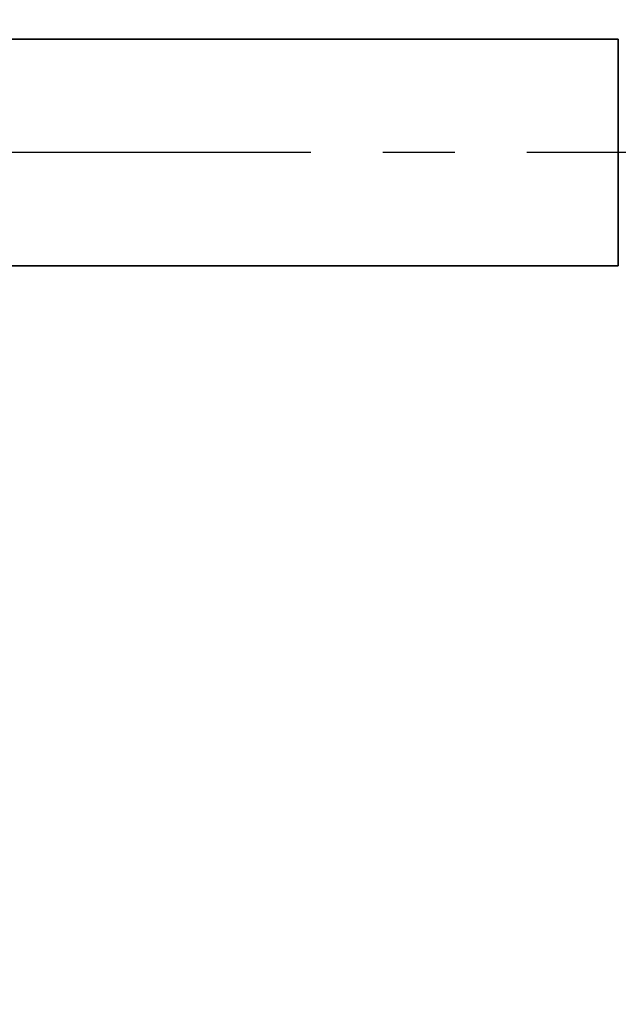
# Model space of a CAD drawing. Header units: millimetres. Extents: x 0 to 4200, y 0 to 2974.
# Tile 29 of 40: x 2297 to 2508, y 1509 to 1857. Entities that reach past the tile are written whole.
import ezdxf

# ---------------------------------------------------------------- set-up
doc = ezdxf.new("R2010")
doc.units = ezdxf.units.MM
doc.header["$LTSCALE"] = 10
doc.linetypes.add('CENTERX2', pattern=[20.32, 12.7, -2.54, 2.54, -2.54])
doc.layers.get('0').update_dxf_attribs({"lineweight": 18})
doc.layers.add('中心线层', color=6, linetype='CENTERX2', lineweight=25)
doc.layers.add('标注层', color=150, linetype='Continuous', lineweight=18)
doc.styles.add('SLDTEXTSTYLE1', font='txt')
doc.dimstyles.new('SLDDIMSTYLE0', dxfattribs={"dimtxt": 35, "dimasz": 40, "dimexe": 0, "dimexo": 0.0625, "dimgap": 8.75, "dimtad": 0, "dimtih": 1, "dimtoh": 1, "dimrnd": 1e-09, "dimzin": 12, "dimdsep": 46, "dimtxsty": 'SLDTEXTSTYLE1', "dimcen": 0, "dimdle": 80, "dimadec": 0, "dimazin": 3, "dimtfac": 1, "dimtdec": 3, "dimtofl": 0, "dimtmove": 0, "dimatfit": 3, "dimfxl": 1, "dimfrac": 2, "dimtolj": 1, "dimarcsym": 0})

# ---------------------------------------------------------------- blocks, each defined once
blk = doc.blocks.new('*X31')
at = {"layer": '标注层'}
blk.add_hatch(color=256, dxfattribs=at).paths.add_polyline_path([(3776.21, 2323.6), (3812.21, 2341.73), (3806.64, 2350.04)], flags=0)
for p, q in [((3776.21, 2323.6), (3897.88, 2405.22)), ((3897.88, 2405.22), (4028.05, 2405.22))]:
    blk.add_line(p, q, dxfattribs=at)
at = {"layer": '标注层', "char_height": 35, "attachment_point": 1, "style": 'SLDTEXTSTYLE1'}
for s, insert, width in [('%%C', (3907.88, 2450.34), 46.9274), ('1844', (3946.57, 2450.34), 185.3631)]:
    blk.add_mtext(s, dxfattribs=dict(at, insert=insert, width=width))
blk = doc.blocks.new('SW_CENTERMARKSYMBOL_3')
at = {"layer": '中心线层', "color": 0}
blk.add_line((-1, 0), (-922.5, 0), dxfattribs=at)

msp = doc.modelspace()

# ---------------------------------------------------------------- linework, layer by layer
at = {"color": 7, "linetype": 'Continuous', "lineweight": 35}
for p, q in [((2508.339, 1849.95), (2239.539, 1849.95)), ((2508.339, 1769.95), (2508.339, 1849.95)), ((2239.539, 1769.95), (2508.339, 1769.95))]:
    msp.add_line(p, q, dxfattribs=at)
at = {"layer": '中心线层', "linetype": 'CENTERX2'}
msp.add_arc((3010.539, 1809.95), 922, 95, 85, dxfattribs=at)

# ---------------------------------------------------------------- block references
at = {"layer": '中心线层'}
msp.add_blockref('SW_CENTERMARKSYMBOL_3', (3010.539, 1809.95), dxfattribs=at)

# ---------------------------------------------------------------- dimensions: what is measured, and where the dimension line sits
at = {"layer": '标注层'}
dim = msp.add_diameter_dim_2p(p1=(2244.871, 1296.3), p2=(3776.207, 2323.6), dimstyle='SLDDIMSTYLE0', override={"dimpost": '%%C<>', "dimsah": 1, "dimtzin": 12}, dxfattribs=at)
dim.commit()
dim.dimension.update_dxf_attribs({"geometry": '*X31', "text_midpoint": (3932.512, 2428.457), "dimtype": 163})

doc.saveas('drawing.dxf')
